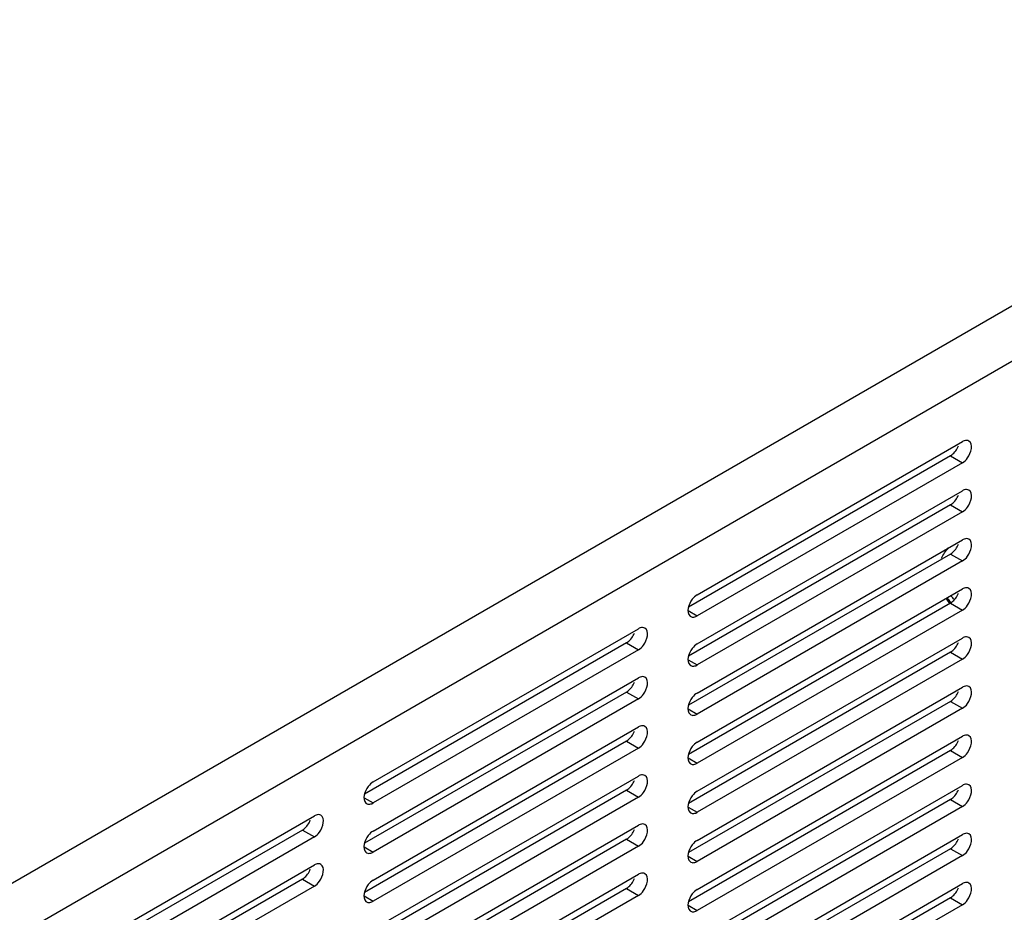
# Model space of a CAD drawing. Header units: inches. Extents: x 0 to 34, y 0 to 22.
# Tile 68 of 127: x 7.2 to 8.1, y 8.6 to 9.4. Entities that reach past the tile are written whole.
import ezdxf

# ---------------------------------------------------------------- set-up
doc = ezdxf.new("R2010")
doc.units = ezdxf.units.IN
doc.header["$LTSCALE"] = 1.87
doc.header["$MEASUREMENT"] = 0
doc.layers.get('0').update_dxf_attribs({"linetype": 'CONTINUOUS'})
doc.layers.add('02___PRT_ALL_AXES', color=7, linetype='CONTINUOUS')

msp = doc.modelspace()

# ---------------------------------------------------------------- linework, layer by layer
at = {"color": 7, "linetype": 'CONTINUOUS'}
for p, q in [((5.51748, 7.67225), (8.5554, 9.42631)), ((5.53836, 7.63609), (8.57628, 9.39014))]:
    msp.add_line(p, q, dxfattribs=at)
msp.add_open_spline([(8.01736, 8.88797), (8.01714, 8.88831), (8.01625, 8.88957), (8.01516, 8.8907), (8.01425, 8.89138)], degree=3, knots=[0, 0, 0, 0, 0.261426, 1, 1, 1, 1], dxfattribs=at)
at = {"layer": '02___PRT_ALL_AXES', "color": 7, "linetype": 'CONTINUOUS'}
for p, q in [((7.79279, 8.89232), (8.02437, 9.02603)), ((8.02437, 9.00766), (7.79279, 8.87395)), ((8.01393, 9.01368), (8.02437, 9.00766)), ((7.79279, 8.84945), (8.02437, 8.98316)), ((8.02437, 8.96479), (7.79279, 8.83108)), ((8.01393, 8.97082), (8.02437, 8.96479)), ((7.79279, 8.80659), (8.02437, 8.9403)), ((8.02437, 8.92193), (7.79279, 8.78822)), ((8.01393, 8.92795), (8.02437, 8.92193)), ((7.79279, 8.76372), (8.02437, 8.89743)), ((7.78487, 8.87852), (7.79279, 8.87395)), ((8.02437, 8.87906), (7.79279, 8.74535)), ((8.01393, 8.88509), (8.02437, 8.87906)), ((7.78716, 8.87339), (7.78832, 8.87295)), ((7.79157, 8.87335), (7.79279, 8.87395)), ((7.50995, 8.72901), (7.74153, 8.86272)), ((7.79279, 8.72086), (8.02437, 8.85457)), ((7.74153, 8.84435), (7.50995, 8.71064)), ((7.73109, 8.85037), (7.74153, 8.84435)), ((7.78487, 8.83566), (7.79279, 8.83108)), ((8.02437, 8.8362), (7.79279, 8.70249)), ((8.01393, 8.84222), (8.02437, 8.8362)), ((7.78716, 8.83053), (7.78832, 8.83009)), ((7.79157, 8.83048), (7.79279, 8.83108)), ((7.50995, 8.68614), (7.74153, 8.81985)), ((7.79279, 8.67799), (8.02437, 8.8117)), ((7.74153, 8.80148), (7.50995, 8.66777)), ((7.73109, 8.80751), (7.74153, 8.80148)), ((7.78487, 8.79279), (7.79279, 8.78822)), ((8.02437, 8.79333), (7.79279, 8.65962)), ((8.01393, 8.79936), (8.02437, 8.79333)), ((7.78716, 8.78766), (7.78832, 8.78722)), ((7.79157, 8.78762), (7.79279, 8.78822)), ((7.50995, 8.64328), (7.74153, 8.77699)), ((7.79279, 8.63513), (8.02437, 8.76884)), ((7.74153, 8.75862), (7.50995, 8.62491)), ((7.73109, 8.76464), (7.74153, 8.75862)), ((7.78487, 8.74993), (7.79279, 8.74535)), ((8.02437, 8.75047), (7.79279, 8.61676)), ((8.01393, 8.7565), (8.02437, 8.75047)), ((7.78716, 8.7448), (7.78832, 8.74436)), ((7.79157, 8.74475), (7.79279, 8.74535)), ((7.50995, 8.60041), (7.74153, 8.73412)), ((7.79279, 8.59226), (8.02437, 8.72597)), ((7.50202, 8.71521), (7.50995, 8.71064)), ((7.74153, 8.71575), (7.50995, 8.58204)), ((7.73109, 8.72178), (7.74153, 8.71575)), ((7.50432, 8.71008), (7.50548, 8.70964)), ((7.50872, 8.71004), (7.50995, 8.71064)), ((7.78487, 8.70706), (7.79279, 8.70249)), ((8.02437, 8.7076), (7.79279, 8.57389)), ((8.01393, 8.71363), (8.02437, 8.7076)), ((7.22711, 8.5657), (7.45869, 8.69941)), ((7.78716, 8.70193), (7.78832, 8.70149)), ((7.79157, 8.70189), (7.79279, 8.70249)), ((7.50995, 8.55755), (7.74153, 8.69126)), ((7.45869, 8.68104), (7.22711, 8.54733)), ((7.44825, 8.68706), (7.45869, 8.68104)), ((7.79279, 8.5494), (8.02437, 8.68311)), ((7.50202, 8.67235), (7.50995, 8.66777)), ((7.74153, 8.67289), (7.50995, 8.53918)), ((7.73109, 8.67892), (7.74153, 8.67289)), ((7.50432, 8.66722), (7.50548, 8.66678)), ((7.50872, 8.66717), (7.50995, 8.66777)), ((7.78487, 8.6642), (7.79279, 8.65962)), ((8.02437, 8.66474), (7.79279, 8.53103)), ((8.01393, 8.67077), (8.02437, 8.66474)), ((7.22711, 8.52283), (7.45869, 8.65654)), ((7.78716, 8.65907), (7.78832, 8.65863)), ((7.79157, 8.65903), (7.79279, 8.65962)), ((7.50995, 8.51468), (7.74153, 8.64839)), ((7.45869, 8.63817), (7.22711, 8.50446)), ((7.44825, 8.6442), (7.45869, 8.63817)), ((7.79279, 8.50653), (8.02437, 8.64024)), ((7.50202, 8.62948), (7.50995, 8.62491)), ((7.74153, 8.63002), (7.50995, 8.49631)), ((7.73109, 8.63605), (7.74153, 8.63002)), ((7.50432, 8.62435), (7.50548, 8.62391)), ((7.50872, 8.62431), (7.50995, 8.62491)), ((7.78487, 8.62133), (7.79279, 8.61676)), ((8.02437, 8.62187), (7.79279, 8.48816)), ((8.01393, 8.6279), (8.02437, 8.62187)), ((7.78716, 8.61621), (7.78832, 8.61577)), ((7.79157, 8.61616), (7.79279, 8.61676))]:
    msp.add_line(p, q, dxfattribs=at)
at = {"layer": '02___PRT_ALL_AXES', "color": 3, "linetype": 'CONTINUOUS'}
for p, q in [((8.01393, 9.01368), (7.78526, 8.88165)), ((8.01393, 9.01368), (8.01516, 9.0145)), ((8.01393, 8.97082), (7.78526, 8.83879)), ((8.01393, 8.97082), (8.01516, 8.97164)), ((8.01393, 8.92795), (7.78526, 8.79592)), ((8.01393, 8.92795), (8.01516, 8.92878)), ((8.01393, 8.88509), (7.78526, 8.75306)), ((8.01393, 8.88509), (8.01516, 8.88591)), ((7.73109, 8.85037), (7.50242, 8.71834)), ((7.73109, 8.85037), (7.73232, 8.85119)), ((8.01393, 8.84222), (7.78526, 8.71019)), ((8.01393, 8.84222), (8.01516, 8.84305)), ((7.73109, 8.80751), (7.50242, 8.67548)), ((7.73109, 8.80751), (7.73232, 8.80833)), ((8.01393, 8.79936), (7.78526, 8.66733)), ((8.01393, 8.79936), (8.01516, 8.80018)), ((7.73109, 8.76464), (7.50242, 8.63261)), ((7.73109, 8.76464), (7.73232, 8.76547)), ((8.01393, 8.7565), (7.78526, 8.62446)), ((8.01393, 8.7565), (8.01516, 8.75732)), ((7.73109, 8.72178), (7.50242, 8.58975)), ((7.73109, 8.72178), (7.73232, 8.7226)), ((8.01393, 8.71363), (7.78526, 8.5816)), ((8.01393, 8.71363), (8.01516, 8.71445)), ((7.44825, 8.68706), (7.21958, 8.55503)), ((7.44825, 8.68706), (7.44947, 8.68788)), ((7.73109, 8.67892), (7.50242, 8.54688)), ((7.73109, 8.67892), (7.73232, 8.67974)), ((8.01393, 8.67077), (7.78526, 8.53874)), ((8.01393, 8.67077), (8.01516, 8.67159)), ((7.44825, 8.6442), (7.21958, 8.51217)), ((7.44825, 8.6442), (7.44947, 8.64502)), ((7.73109, 8.63605), (7.50242, 8.50402)), ((7.73109, 8.63605), (7.73232, 8.63687)), ((8.01393, 8.6279), (7.78526, 8.49587)), ((8.01393, 8.6279), (8.01516, 8.62872))]:
    msp.add_line(p, q, dxfattribs=at)
at = {"layer": '02___PRT_ALL_AXES', "color": 7, "linetype": 'CONTINUOUS'}
for centre, radius, start, end in [((8.05141, 8.91371), 0.04803, 210.69169, 217.23518), ((7.78905, 8.87665), 0.00377, 228.88691, 239.86687), ((7.78905, 8.83379), 0.00377, 228.88691, 239.86687), ((7.78905, 8.79092), 0.00377, 228.88691, 239.86687), ((7.78905, 8.74806), 0.00377, 228.88691, 239.86687), ((7.50621, 8.71334), 0.00377, 228.88691, 239.86687), ((7.78905, 8.70519), 0.00377, 228.88691, 239.86687), ((7.50621, 8.67048), 0.00377, 228.88691, 239.86687), ((7.78905, 8.66233), 0.00377, 228.88691, 239.86687), ((7.50621, 8.62761), 0.00377, 228.88691, 239.86687), ((7.78905, 8.61946), 0.00377, 228.88691, 239.86687)]:
    msp.add_arc(centre, radius, start, end, dxfattribs=at)
for points, knots in [([(8.03, 9.02658), (8.02883, 9.02726), (8.02658, 9.02715), (8.02486, 9.02631), (8.02437, 9.02603)], [0, 0, 0, 0, 0.705348, 1, 1, 1, 1]), ([(8.02437, 9.00766), (8.02611, 9.00866), (8.03098, 9.01307), (8.03429, 9.02409), (8.03, 9.02658)], [0, 0, 0, 0, 0.288301, 1, 1, 1, 1]), ([(8.03, 8.98371), (8.02883, 8.9844), (8.02658, 8.98429), (8.02486, 8.98345), (8.02437, 8.98316)], [0, 0, 0, 0, 0.705348, 1, 1, 1, 1]), ([(8.02437, 8.96479), (8.02611, 8.9658), (8.03098, 8.97021), (8.03429, 8.98123), (8.03, 8.98371)], [0, 0, 0, 0, 0.288301, 1, 1, 1, 1]), ([(8.03, 8.94085), (8.02883, 8.94153), (8.02658, 8.94142), (8.02486, 8.94058), (8.02437, 8.9403)], [0, 0, 0, 0, 0.705348, 1, 1, 1, 1]), ([(8.02437, 8.92193), (8.02611, 8.92293), (8.03098, 8.92734), (8.03429, 8.93836), (8.03, 8.94085)], [0, 0, 0, 0, 0.288301, 1, 1, 1, 1]), ([(8.00618, 8.92419), (8.00689, 8.92587), (8.00862, 8.92913), (8.01095, 8.932), (8.01223, 8.9333)], [0, 0, 0, 0, 0.499319, 1, 1, 1, 1]), ([(8.03, 8.89799), (8.02883, 8.89867), (8.02658, 8.89856), (8.02486, 8.89772), (8.02437, 8.89743)], [0, 0, 0, 0, 0.705348, 1, 1, 1, 1]), ([(8.02437, 8.87906), (8.02611, 8.88007), (8.03098, 8.88448), (8.03429, 8.8955), (8.03, 8.89799)], [0, 0, 0, 0, 0.288301, 1, 1, 1, 1]), ([(7.79279, 8.89232), (7.79114, 8.89136), (7.78633, 8.88693), (7.78286, 8.87705), (7.78657, 8.87381)], [0, 0, 0, 0, 0.279088, 1, 1, 1, 1]), ([(8.01106, 8.88975), (8.0113, 8.88935), (8.01226, 8.88781), (8.01334, 8.88633), (8.01421, 8.88528)], [0, 0, 0, 0, 0.252225, 1, 1, 1, 1]), ([(7.74716, 8.86327), (7.74598, 8.86395), (7.74374, 8.86384), (7.74202, 8.863), (7.74153, 8.86272)], [0, 0, 0, 0, 0.705348, 1, 1, 1, 1]), ([(7.74153, 8.84435), (7.74327, 8.84535), (7.74814, 8.84976), (7.75145, 8.86078), (7.74716, 8.86327)], [0, 0, 0, 0, 0.288301, 1, 1, 1, 1]), ([(8.03, 8.85512), (8.02883, 8.8558), (8.02658, 8.85569), (8.02486, 8.85485), (8.02437, 8.85457)], [0, 0, 0, 0, 0.705348, 1, 1, 1, 1]), ([(8.02437, 8.8362), (8.02611, 8.8372), (8.03098, 8.84161), (8.03429, 8.85263), (8.03, 8.85512)], [0, 0, 0, 0, 0.288301, 1, 1, 1, 1]), ([(7.79279, 8.84945), (7.79114, 8.8485), (7.78633, 8.84407), (7.78286, 8.83419), (7.78657, 8.83095)], [0, 0, 0, 0, 0.279088, 1, 1, 1, 1]), ([(7.74716, 8.8204), (7.74598, 8.82109), (7.74374, 8.82098), (7.74202, 8.82014), (7.74153, 8.81985)], [0, 0, 0, 0, 0.705348, 1, 1, 1, 1]), ([(7.74153, 8.80148), (7.74327, 8.80249), (7.74814, 8.8069), (7.75145, 8.81792), (7.74716, 8.8204)], [0, 0, 0, 0, 0.288301, 1, 1, 1, 1]), ([(8.03, 8.81226), (8.02883, 8.81294), (8.02658, 8.81283), (8.02486, 8.81199), (8.02437, 8.8117)], [0, 0, 0, 0, 0.705348, 1, 1, 1, 1]), ([(8.02437, 8.79333), (8.02611, 8.79434), (8.03098, 8.79875), (8.03429, 8.80977), (8.03, 8.81226)], [0, 0, 0, 0, 0.288301, 1, 1, 1, 1]), ([(7.79279, 8.80659), (7.79114, 8.80563), (7.78633, 8.8012), (7.78286, 8.79132), (7.78657, 8.78808)], [0, 0, 0, 0, 0.279088, 1, 1, 1, 1]), ([(7.74716, 8.77754), (7.74598, 8.77822), (7.74374, 8.77811), (7.74202, 8.77727), (7.74153, 8.77699)], [0, 0, 0, 0, 0.705348, 1, 1, 1, 1]), ([(7.74153, 8.75862), (7.74327, 8.75962), (7.74814, 8.76403), (7.75145, 8.77505), (7.74716, 8.77754)], [0, 0, 0, 0, 0.288301, 1, 1, 1, 1]), ([(8.03, 8.76939), (8.02883, 8.77007), (8.02658, 8.76996), (8.02486, 8.76912), (8.02437, 8.76884)], [0, 0, 0, 0, 0.705348, 1, 1, 1, 1]), ([(8.02437, 8.75047), (8.02611, 8.75147), (8.03098, 8.75588), (8.03429, 8.7669), (8.03, 8.76939)], [0, 0, 0, 0, 0.288301, 1, 1, 1, 1]), ([(7.79279, 8.76372), (7.79114, 8.76277), (7.78633, 8.75834), (7.78286, 8.74846), (7.78657, 8.74522)], [0, 0, 0, 0, 0.279088, 1, 1, 1, 1]), ([(7.74716, 8.73468), (7.74598, 8.73536), (7.74374, 8.73525), (7.74202, 8.73441), (7.74153, 8.73412)], [0, 0, 0, 0, 0.705348, 1, 1, 1, 1]), ([(7.74153, 8.71575), (7.74327, 8.71676), (7.74814, 8.72117), (7.75145, 8.73219), (7.74716, 8.73468)], [0, 0, 0, 0, 0.288301, 1, 1, 1, 1]), ([(7.50995, 8.72901), (7.5083, 8.72805), (7.50349, 8.72362), (7.50002, 8.71374), (7.50373, 8.7105)], [0, 0, 0, 0, 0.279088, 1, 1, 1, 1]), ([(8.03, 8.72653), (8.02883, 8.72721), (8.02658, 8.7271), (8.02486, 8.72626), (8.02437, 8.72597)], [0, 0, 0, 0, 0.705348, 1, 1, 1, 1]), ([(8.02437, 8.7076), (8.02611, 8.70861), (8.03098, 8.71302), (8.03429, 8.72404), (8.03, 8.72653)], [0, 0, 0, 0, 0.288301, 1, 1, 1, 1]), ([(7.79279, 8.72086), (7.79114, 8.7199), (7.78633, 8.71547), (7.78286, 8.70559), (7.78657, 8.70235)], [0, 0, 0, 0, 0.279088, 1, 1, 1, 1]), ([(7.46432, 8.69996), (7.46314, 8.70064), (7.46089, 8.70053), (7.45918, 8.69969), (7.45869, 8.69941)], [0, 0, 0, 0, 0.705348, 1, 1, 1, 1]), ([(7.45869, 8.68104), (7.46042, 8.68204), (7.46529, 8.68645), (7.46861, 8.69747), (7.46432, 8.69996)], [0, 0, 0, 0, 0.288301, 1, 1, 1, 1]), ([(7.74716, 8.69181), (7.74598, 8.69249), (7.74374, 8.69238), (7.74202, 8.69154), (7.74153, 8.69126)], [0, 0, 0, 0, 0.705348, 1, 1, 1, 1]), ([(7.74153, 8.67289), (7.74327, 8.67389), (7.74814, 8.6783), (7.75145, 8.68932), (7.74716, 8.69181)], [0, 0, 0, 0, 0.288301, 1, 1, 1, 1]), ([(7.50995, 8.68614), (7.5083, 8.68519), (7.50349, 8.68076), (7.50002, 8.67088), (7.50373, 8.66764)], [0, 0, 0, 0, 0.279088, 1, 1, 1, 1]), ([(8.03, 8.68366), (8.02883, 8.68435), (8.02658, 8.68423), (8.02486, 8.68339), (8.02437, 8.68311)], [0, 0, 0, 0, 0.705348, 1, 1, 1, 1]), ([(8.02437, 8.66474), (8.02611, 8.66574), (8.03098, 8.67016), (8.03429, 8.68117), (8.03, 8.68366)], [0, 0, 0, 0, 0.288301, 1, 1, 1, 1]), ([(7.79279, 8.67799), (7.79114, 8.67704), (7.78633, 8.67261), (7.78286, 8.66273), (7.78657, 8.65949)], [0, 0, 0, 0, 0.279088, 1, 1, 1, 1]), ([(7.46432, 8.65709), (7.46314, 8.65778), (7.46089, 8.65767), (7.45918, 8.65683), (7.45869, 8.65654)], [0, 0, 0, 0, 0.705348, 1, 1, 1, 1]), ([(7.45869, 8.63817), (7.46042, 8.63918), (7.46529, 8.64359), (7.46861, 8.65461), (7.46432, 8.65709)], [0, 0, 0, 0, 0.288301, 1, 1, 1, 1]), ([(7.74716, 8.64895), (7.74598, 8.64963), (7.74374, 8.64952), (7.74202, 8.64868), (7.74153, 8.64839)], [0, 0, 0, 0, 0.705348, 1, 1, 1, 1]), ([(7.74153, 8.63002), (7.74327, 8.63103), (7.74814, 8.63544), (7.75145, 8.64646), (7.74716, 8.64895)], [0, 0, 0, 0, 0.288301, 1, 1, 1, 1]), ([(7.50995, 8.64328), (7.5083, 8.64232), (7.50349, 8.63789), (7.50002, 8.62801), (7.50373, 8.62477)], [0, 0, 0, 0, 0.279088, 1, 1, 1, 1]), ([(8.03, 8.6408), (8.02883, 8.64148), (8.02658, 8.64137), (8.02486, 8.64053), (8.02437, 8.64024)], [0, 0, 0, 0, 0.705348, 1, 1, 1, 1]), ([(8.02437, 8.62187), (8.02611, 8.62288), (8.03098, 8.62729), (8.03429, 8.63831), (8.03, 8.6408)], [0, 0, 0, 0, 0.288301, 1, 1, 1, 1]), ([(7.79279, 8.63513), (7.79114, 8.63417), (7.78633, 8.62974), (7.78286, 8.61986), (7.78657, 8.61663)], [0, 0, 0, 0, 0.279088, 1, 1, 1, 1])]:
    msp.add_open_spline(points, degree=3, knots=knots, dxfattribs=at)
at = {"layer": '02___PRT_ALL_AXES', "color": 3, "linetype": 'CONTINUOUS'}
for points in [[(8.01516, 9.0145), (8.0177, 9.01644), (8.01966, 9.01926), (8.02081, 9.02224)], [(8.01516, 8.97164), (8.0177, 8.97357), (8.01966, 8.9764), (8.02081, 8.97938)], [(8.01516, 8.92878), (8.0177, 8.93071), (8.01966, 8.93353), (8.02081, 8.93651)], [(8.01516, 8.88591), (8.0177, 8.88784), (8.01966, 8.89067), (8.02081, 8.89365)], [(7.73232, 8.85119), (7.73486, 8.85313), (7.73682, 8.85595), (7.73797, 8.85893)], [(8.01516, 8.84305), (8.0177, 8.84498), (8.01966, 8.84781), (8.02081, 8.85078)], [(7.73232, 8.80833), (7.73486, 8.81026), (7.73682, 8.81309), (7.73797, 8.81607)], [(8.01516, 8.80018), (8.0177, 8.80211), (8.01966, 8.80494), (8.02081, 8.80792)], [(7.73232, 8.76547), (7.73486, 8.7674), (7.73682, 8.77023), (7.73797, 8.7732)], [(8.01516, 8.75732), (8.0177, 8.75925), (8.01966, 8.76208), (8.02081, 8.76505)], [(7.73232, 8.7226), (7.73486, 8.72453), (7.73682, 8.72736), (7.73797, 8.73034)], [(8.01516, 8.71445), (8.0177, 8.71638), (8.01966, 8.71921), (8.02081, 8.72219)], [(7.44947, 8.68788), (7.45202, 8.68982), (7.45397, 8.69264), (7.45513, 8.69562)], [(7.73232, 8.67974), (7.73486, 8.68167), (7.73682, 8.6845), (7.73797, 8.68747)], [(8.01516, 8.67159), (8.0177, 8.67352), (8.01966, 8.67635), (8.02081, 8.67933)], [(7.44947, 8.64502), (7.45202, 8.64695), (7.45397, 8.64978), (7.45513, 8.65276)], [(7.73232, 8.63687), (7.73486, 8.6388), (7.73682, 8.64163), (7.73797, 8.64461)], [(8.01516, 8.62872), (8.0177, 8.63065), (8.01966, 8.63348), (8.02081, 8.63646)]]:
    msp.add_open_spline(points, degree=3, dxfattribs=at)
at = {"layer": '02___PRT_ALL_AXES', "color": 7, "linetype": 'CONTINUOUS'}
for points in [[(7.78832, 8.87295), (7.78939, 8.87273), (7.79055, 8.87295), (7.79157, 8.87335)], [(7.78832, 8.83009), (7.78939, 8.82987), (7.79055, 8.83008), (7.79157, 8.83048)], [(7.78832, 8.78722), (7.78939, 8.787), (7.79055, 8.78722), (7.79157, 8.78762)], [(7.78832, 8.74436), (7.78939, 8.74414), (7.79055, 8.74435), (7.79157, 8.74475)], [(7.50548, 8.70964), (7.50654, 8.70942), (7.50771, 8.70964), (7.50872, 8.71004)], [(7.78832, 8.70149), (7.78939, 8.70127), (7.79055, 8.70149), (7.79157, 8.70189)], [(7.50548, 8.66678), (7.50654, 8.66656), (7.50771, 8.66677), (7.50872, 8.66717)], [(7.78832, 8.65863), (7.78939, 8.65841), (7.79055, 8.65862), (7.79157, 8.65903)], [(7.50548, 8.62391), (7.50654, 8.62369), (7.50771, 8.62391), (7.50872, 8.62431)], [(7.78832, 8.61577), (7.78939, 8.61554), (7.79055, 8.61576), (7.79157, 8.61616)]]:
    msp.add_open_spline(points, degree=3, dxfattribs=at)

doc.saveas('drawing.dxf')
